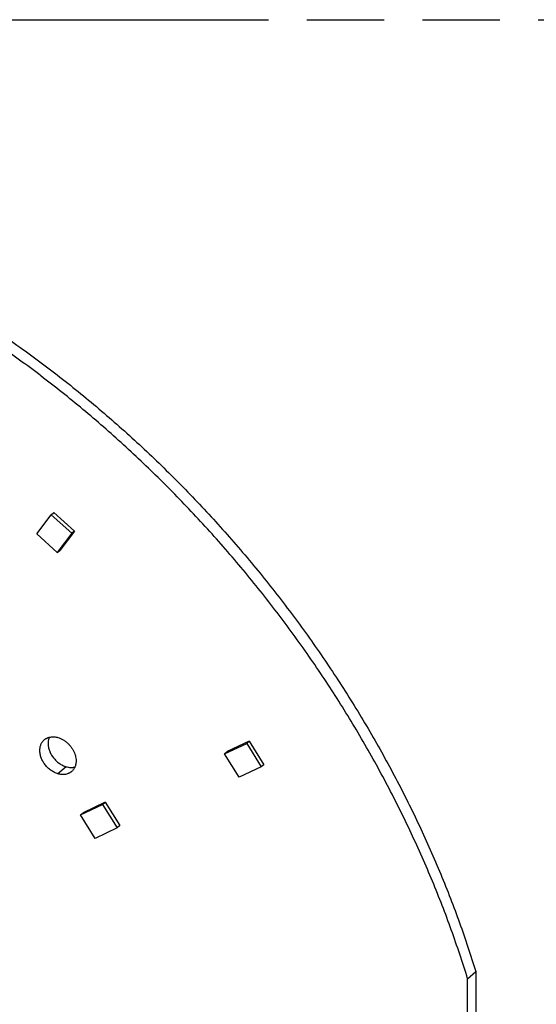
# Model space of a CAD drawing. Header units: millimetres. Extents: x 0 to 210, y 0 to 297.
# Tile 15 of 29: x 84 to 97, y 233 to 258. Entities that reach past the tile are written whole.
import ezdxf

# ---------------------------------------------------------------- set-up
doc = ezdxf.new("R2010")
doc.units = ezdxf.units.MM
doc.header["$LTSCALE"] = 19.36
doc.linetypes.add('PHANTOM', pattern=[0.8, 0.45, -0.05, 0.1, -0.05, 0.1, -0.05])
doc.layers.get('0').update_dxf_attribs({"linetype": 'CONTINUOUS'})
doc.layers.add('DEFAULT_3', color=7, linetype='PHANTOM')

msp = doc.modelspace()

# ---------------------------------------------------------------- linework, layer by layer
at = {"color": 7, "linetype": 'Continuous'}
for p, q in [((84.002, 244.7829), (84.3667, 245.2666)), ((84.3667, 245.2666), (84.4317, 245.3229)), ((84.3667, 245.2666), (84.8821, 244.7987)), ((84.4317, 245.3229), (84.9471, 244.855)), ((84.5174, 244.315), (84.002, 244.7829)), ((84.8821, 244.7987), (84.5174, 244.315)), ((84.9471, 244.855), (84.5824, 244.3713)), ((84.9471, 244.855), (84.8821, 244.7987)), ((84.5174, 244.315), (84.5824, 244.3713)), ((88.719, 239.2713), (89.2719, 239.5291)), ((89.3369, 239.5854), (88.784, 239.3276)), ((89.2719, 239.5291), (89.3369, 239.5854)), ((89.2719, 239.5291), (89.6372, 238.9399)), ((89.3369, 239.5854), (89.7022, 238.9961)), ((88.719, 239.2713), (88.784, 239.3276)), ((89.0842, 238.6821), (88.719, 239.2713)), ((89.6372, 238.9399), (89.0842, 238.6821)), ((89.7022, 238.9961), (89.6372, 238.9399)), ((85.7158, 238.0552), (85.1668, 237.791)), ((85.6508, 237.9989), (85.7158, 238.0552)), ((85.7158, 238.0552), (86.0856, 237.4681)), ((85.1018, 237.7348), (85.6508, 237.9989)), ((85.6508, 237.9989), (86.0206, 237.4118)), ((85.1018, 237.7348), (85.1668, 237.791)), ((85.4716, 237.1476), (85.1018, 237.7348)), ((86.0206, 237.4118), (85.4716, 237.1476)), ((86.0856, 237.4681), (86.0206, 237.4118)), ((94.8182, 233.6271), (95.0244, 233.8057)), ((94.8182, 232.2048), (94.8182, 233.6271)), ((95.0244, 233.8057), (95.0244, 232.3834))]:
    msp.add_line(p, q, dxfattribs=at)
at = {"color": 9, "linetype": 'Continuous'}
msp.add_line((84.7404, 238.9462), (84.5341, 238.7675), dxfattribs=at)
at = {"color": 7, "linetype": 'Continuous'}
for points, knots in [([(82.1236, 250.4403), (82.4984, 250.2053), (83.2403, 249.7159), (84.1408, 249.0619), (84.8471, 248.512), (85.5453, 247.9433), (86.3972, 247.2012), (87.3824, 246.2645), (88.3285, 245.2837), (89.2325, 244.262), (90.0913, 243.2027), (90.9022, 242.1092), (91.6624, 240.9853), (92.3695, 239.8346), (93.0211, 238.6608), (93.6151, 237.468), (94.0616, 236.4587), (94.388, 235.6453), (94.692, 234.8331), (94.8977, 234.2178), (95.0244, 233.8057)], [0, 0, 0, 0, 0.0617745, 0.1240499, 0.1553525, 0.1867498, 0.249782, 0.3130631, 0.3765036, 0.4400124, 0.5034979, 0.5668687, 0.6300345, 0.6929066, 0.7553992, 0.8174298, 0.8789205, 0.9094423, 0.9398023, 1, 1, 1, 1]), ([(94.8182, 233.6271), (94.6915, 234.0391), (94.4857, 234.6545), (94.1817, 235.4667), (93.8553, 236.2801), (93.4089, 237.2893), (92.8149, 238.4822), (92.1632, 239.656), (91.4562, 240.8067), (90.6959, 241.9306), (89.8851, 243.024), (89.0262, 244.0834), (88.1223, 245.1051), (87.1761, 246.0859), (86.191, 247.0225), (85.339, 247.7647), (84.6409, 248.3334), (83.9346, 248.8833), (83.0341, 249.5373), (82.2922, 250.0267), (81.9174, 250.2616)], [0, 0, 0, 0, 0.0601977, 0.0905577, 0.1210795, 0.1825702, 0.2446008, 0.3070934, 0.3699655, 0.4331313, 0.4965021, 0.5599876, 0.6234964, 0.6869369, 0.750218, 0.8132502, 0.8446475, 0.8759501, 0.9382255, 1, 1, 1, 1]), ([(84.0794, 239.3535), (84.0794, 239.3668), (84.0806, 239.3932), (84.086, 239.4319), (84.0949, 239.4689), (84.1074, 239.504), (84.1232, 239.5369), (84.1424, 239.5673), (84.1647, 239.5949), (84.1815, 239.6114), (84.1904, 239.6191)], [0, 0, 0, 0, 0.1348346, 0.2662136, 0.3943136, 0.5194326, 0.6419885, 0.7625097, 0.8816172, 1, 1, 1, 1]), ([(84.1904, 239.6191), (84.1957, 239.6237), (84.2067, 239.6325), (84.2241, 239.6446), (84.2424, 239.6554), (84.2615, 239.6651), (84.2814, 239.6734), (84.3091, 239.6828), (84.3454, 239.6913), (84.3831, 239.6952), (84.4139, 239.6956), (84.4457, 239.6942), (84.4861, 239.6891), (84.5181, 239.6815), (84.5341, 239.6769)], [0, 0, 0, 0, 0.0580515, 0.116232, 0.1746684, 0.2334826, 0.2927904, 0.3526987, 0.4746307, 0.5999858, 0.6641194, 0.7292558, 0.8625652, 1, 1, 1, 1]), ([(84.3148, 239.6838), (84.31, 239.6723), (84.3014, 239.6485), (84.2923, 239.6111), (84.2869, 239.5721), (84.2857, 239.5455), (84.2857, 239.5321)], [0, 0, 0, 0, 0.2408126, 0.4873974, 0.7403436, 1, 1, 1, 1]), ([(84.2857, 239.5321), (84.2857, 239.517), (84.2872, 239.4864), (84.2938, 239.4403), (84.3047, 239.3939), (84.325, 239.3316), (84.3532, 239.271), (84.3884, 239.2134), (84.4184, 239.1717), (84.4514, 239.1322), (84.499, 239.0832), (84.5515, 239.0399), (84.6078, 239.0034), (84.6648, 238.9726), (84.7099, 238.955), (84.7404, 238.9462)], [0, 0, 0, 0, 0.0573106, 0.1161905, 0.1765544, 0.238268, 0.3649092, 0.4294858, 0.4945317, 0.5597778, 0.6249497, 0.7538984, 0.8172561, 0.8795331, 1, 1, 1, 1]), ([(84.5341, 239.6769), (84.5561, 239.6705), (84.5889, 239.6586), (84.6311, 239.6388), (84.6732, 239.6159), (84.7241, 239.5821), (84.781, 239.5346), (84.8329, 239.4808), (84.8787, 239.4217), (84.9176, 239.3587), (84.9487, 239.2928), (84.9715, 239.2255), (84.9855, 239.1581), (84.9896, 239.1024), (84.9881, 239.0591), (84.9846, 239.0278), (84.9789, 238.9975), (84.9709, 238.9683), (84.9606, 238.9404), (84.9482, 238.9139), (84.9337, 238.889), (84.9171, 238.8658), (84.8985, 238.8445), (84.8849, 238.8315), (84.8778, 238.8253)], [0, 0, 0, 0, 0.0632906, 0.0957572, 0.1287012, 0.1957702, 0.2640206, 0.3328781, 0.401735, 0.4699835, 0.5370495, 0.602427, 0.6657129, 0.7266412, 0.7562038, 0.7851577, 0.8135226, 0.8413315, 0.8686314, 0.8954825, 0.9219572, 0.9481391, 0.9741205, 1, 1, 1, 1]), ([(84.5341, 238.7675), (84.5037, 238.7763), (84.4586, 238.794), (84.4016, 238.8248), (84.3453, 238.8612), (84.2928, 238.9046), (84.2452, 238.9536), (84.2121, 238.9931), (84.1822, 239.0348), (84.147, 239.0924), (84.1187, 239.153), (84.0985, 239.2153), (84.0876, 239.2617), (84.081, 239.3078), (84.0794, 239.3384), (84.0794, 239.3535)], [0, 0, 0, 0, 0.1204669, 0.1827439, 0.2461016, 0.3750503, 0.4402222, 0.5054683, 0.5705142, 0.6350908, 0.761732, 0.8234456, 0.8838095, 0.9426894, 1, 1, 1, 1]), ([(84.8778, 238.8253), (84.8725, 238.8207), (84.8615, 238.8119), (84.8441, 238.7998), (84.8259, 238.789), (84.8067, 238.7793), (84.7868, 238.771), (84.7592, 238.7616), (84.7228, 238.7531), (84.6852, 238.7492), (84.6543, 238.7488), (84.6225, 238.7502), (84.5821, 238.7554), (84.5501, 238.7629), (84.5341, 238.7675)], [0, 0, 0, 0, 0.0580515, 0.116232, 0.1746684, 0.2334826, 0.2927904, 0.3526987, 0.4746307, 0.5999858, 0.6641194, 0.7292558, 0.8625652, 1, 1, 1, 1]), ([(84.7404, 238.9462), (84.7591, 238.9407), (84.7966, 238.9322), (84.8439, 238.9275), (84.8809, 238.9275), (84.9078, 238.9294), (84.9341, 238.9332), (84.9513, 238.937), (84.9597, 238.9392)], [0, 0, 0, 0, 0.2635314, 0.5177367, 0.6414592, 0.762986, 0.8824439, 1, 1, 1, 1])]:
    msp.add_open_spline(points, degree=3, knots=knots, dxfattribs=at)
at = {"layer": 'DEFAULT_3', "color": 91, "linetype": 'PHANTOM', "true_color": 0x80ff80}
msp.add_line((50.1286, 257.68), (150.1286, 257.68), dxfattribs=at)

doc.saveas('drawing.dxf')
